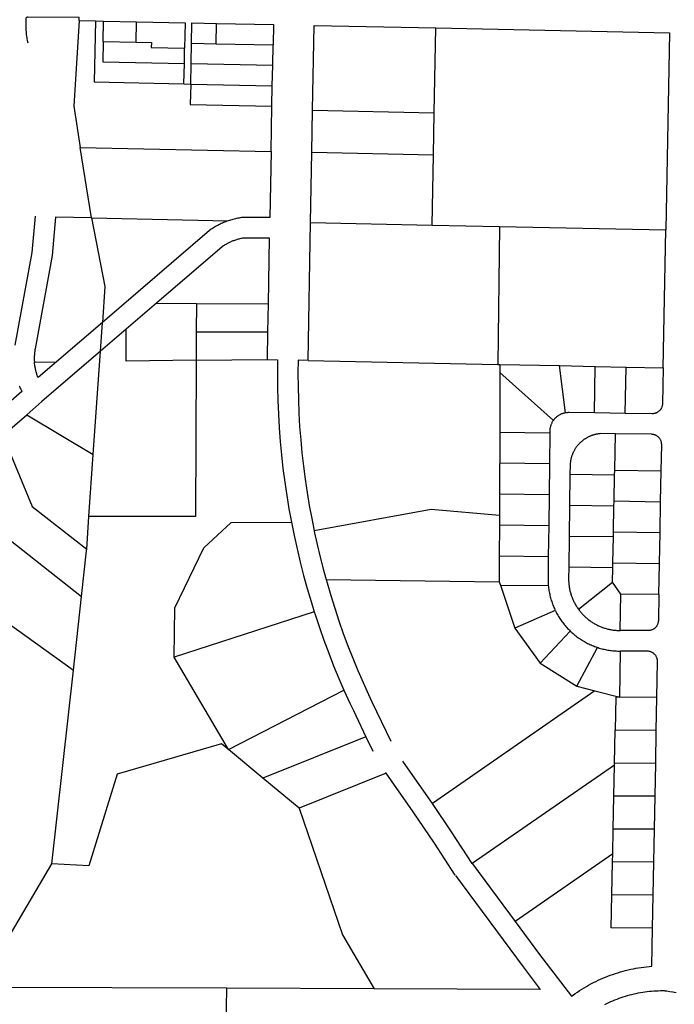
# Model space of a CAD drawing. Header units: feet. Extents: x 1267057 to 1687180, y 157668 to 661817.
# Tile 110 of 157: x 1367097 to 1368687, y 638415 to 640807. Entities that reach past the tile are written whole.
import ezdxf

# ---------------------------------------------------------------- set-up
doc = ezdxf.new("R2010")
doc.units = ezdxf.units.FT
doc.header["$MEASUREMENT"] = 0
doc.layers.add('eatpar', color=32, linetype='Continuous')

msp = doc.modelspace()

# ---------------------------------------------------------------- linework, layer by layer
at = {"layer": 'eatpar'}
for p, q in [((1367241.1, 640804.9), (1367280.5, 640804.1)), ((1367280.5, 640804.1), (1367300.5, 640803.6)), ((1367299.5, 640754.1), (1367300.5, 640803.6)), ((1367300.5, 640803.6), (1367380.4, 640801.9)), ((1367379.2, 640752.4), (1367380.4, 640801.9)), ((1367573.9, 640748.4), (1367574.9, 640797.9)), ((1368103.5, 640580.9), (1368107.2, 640786.9)), ((1367299.5, 640754.1), (1367379.2, 640752.4)), ((1367496.5, 640700.6), (1367497.2, 640738)), ((1367512.9, 640700.2), (1367513.9, 640749.7)), ((1367513.9, 640749.7), (1367573.9, 640748.4)), ((1367573.9, 640748.4), (1367712, 640745.6)), ((1367711.1, 640696.1), (1367712, 640745.6)), ((1367495.4, 640651.1), (1367496.5, 640700.6)), ((1367511.9, 640650.7), (1367512.9, 640700.2)), ((1367512.9, 640700.2), (1367711.1, 640696.1)), ((1367710.2, 640646.6), (1367711.1, 640696.1)), ((1367495.4, 640651.1), (1367511.9, 640650.7)), ((1367511.9, 640650.7), (1367710.2, 640646.6)), ((1367709.4, 640597.1), (1367710.2, 640646.6)), ((1367707.4, 640487), (1367709.4, 640597.1)), ((1367806.2, 640484.9), (1367808.1, 640587)), ((1367808.1, 640587), (1368103.5, 640580.9)), ((1368101.6, 640478.8), (1368103.5, 640580.9)), ((1367243.6, 640496.6), (1367707.4, 640487)), ((1367270.8, 640325.3), (1367243.6, 640496.6)), ((1367803.2, 640314.2), (1367806.2, 640484.9)), ((1367806.2, 640484.9), (1368101.6, 640478.8)), ((1368098.6, 640308), (1368101.6, 640478.8)), ((1367270.8, 640325.3), (1367603.1, 640318.4)), ((1367797.2, 639979.3), (1367803.2, 640314.2)), ((1367803.2, 640314.2), (1368098.6, 640308)), ((1368098.6, 640308), (1368262.4, 640304.6)), ((1368262.4, 640304.6), (1368258.1, 639969.8)), ((1368262.4, 640304.6), (1368666, 640296.4)), ((1368659.5, 639961.4), (1368666, 640296.4)), ((1367428.5, 640118.1), (1367355.1, 640055.1)), ((1367428.5, 640118.1), (1367525.9, 640117.6)), ((1367525.9, 640117.6), (1367525.6, 640048.6)), ((1367525.9, 640117.6), (1367700.8, 640116.9)), ((1367699.5, 640048.6), (1367700.8, 640116.9)), ((1367297.6, 640071.6), (1367186.2, 639975.9)), ((1367292.8, 640001.5), (1367297.6, 640071.6)), ((1367355.1, 640055.1), (1367292.8, 640001.5)), ((1367525.6, 640048.6), (1367525.4, 639979.6)), ((1367525.6, 640048.6), (1367699.5, 640048.6)), ((1367698.2, 639981.4), (1367699.5, 640048.6)), ((1367275.4, 639750.9), (1367292.8, 640001.5)), ((1367132.4, 639974.8), (1367186.2, 639975.9)), ((1367525.4, 639979.6), (1367698.2, 639981.4)), ((1367797.2, 639979.3), (1368258.1, 639969.8)), ((1368258.1, 639969.8), (1368263.1, 639969.6)), ((1368263.1, 639969.6), (1368408.1, 639966.6)), ((1368263.1, 639969.6), (1368263.1, 639949.6)), ((1368408.1, 639966.6), (1368494.6, 639964.8)), ((1368422.5, 639852.1), (1368408.1, 639966.6)), ((1368263.1, 639949.6), (1368262.6, 639804.5)), ((1368263.1, 639949.6), (1368392.9, 639833.8)), ((1368492.5, 639851.7), (1368494.6, 639964.8)), ((1368494.6, 639964.8), (1368569.6, 639963.2)), ((1368567.5, 639850.6), (1368569.6, 639963.2)), ((1368569.6, 639963.2), (1368659.5, 639961.4)), ((1367055.9, 639796.8), (1367113.9, 639847.4)), ((1367113.9, 639847.4), (1367275.4, 639750.9)), ((1368567.5, 639850.6), (1368492.5, 639851.7)), ((1368262.6, 639804.5), (1368262.1, 639654.5)), ((1368384.4, 639802.8), (1368262.6, 639804.5)), ((1368384.4, 639802.8), (1368383.4, 639727.8)), ((1368541.9, 639713), (1368543.5, 639801)), ((1367264.9, 639600.4), (1367275.4, 639750.9)), ((1368383.4, 639727.8), (1368263.8, 639729.5)), ((1368383.4, 639727.8), (1368382.4, 639652.8)), ((1368541.6, 639700.5), (1368541.9, 639713)), ((1368541.9, 639713), (1368654.8, 639711.2)), ((1368653.4, 639636.2), (1368654.8, 639711.2)), ((1368433.2, 639702), (1368432.2, 639627)), ((1368541.6, 639700.5), (1368433.2, 639702)), ((1368540.4, 639637.9), (1368541.6, 639700.5)), ((1366910.9, 639670.2), (1367246.8, 639405.8)), ((1368262.1, 639654.5), (1368262, 639602.3)), ((1368382.4, 639652.8), (1368262.1, 639654.5)), ((1368382.4, 639652.8), (1368381.5, 639577.8)), ((1368540.1, 639625.5), (1368540.4, 639637.9)), ((1368540.4, 639637.9), (1368653.4, 639636.2)), ((1368652, 639561.1), (1368653.4, 639636.2)), ((1368432.2, 639627), (1368431.2, 639552)), ((1368540.1, 639625.5), (1368432.2, 639627)), ((1368538.9, 639562.8), (1368540.1, 639625.5)), ((1367259.4, 639520.5), (1367264.9, 639600.4)), ((1368262, 639602.3), (1368261.9, 639579.5)), ((1368261.9, 639579.5), (1368261.6, 639504.5)), ((1368381.5, 639577.8), (1368261.9, 639579.5)), ((1368381.5, 639577.8), (1368380.5, 639502.8)), ((1368538.6, 639550.5), (1368538.9, 639562.8)), ((1368538.9, 639562.8), (1368652, 639561.1)), ((1368650.5, 639485.9), (1368652, 639561.1)), ((1366775.1, 639551.8), (1367227, 639226.8)), ((1368431.2, 639552), (1368430.2, 639477)), ((1368538.6, 639550.5), (1368431.2, 639552)), ((1368537.5, 639487.7), (1368538.6, 639550.5)), ((1368261.6, 639504.5), (1368261.5, 639441.5)), ((1368261.6, 639504.5), (1368380.5, 639502.8)), ((1368537.2, 639475.5), (1368537.5, 639487.7)), ((1368537.5, 639487.7), (1368650.5, 639485.9)), ((1368537.2, 639475.5), (1368430.2, 639477)), ((1368536.6, 639441), (1368537.2, 639475.5)), ((1368649.1, 639410.8), (1368650.5, 639485.9)), ((1367840.8, 639447.6), (1368261.5, 639441.5)), ((1368261.5, 639441.5), (1368264.4, 639433.1)), ((1368453.8, 639374.9), (1368536.6, 639441)), ((1368556.9, 639411.4), (1368536.6, 639441)), ((1368264.4, 639433.1), (1368380.6, 639432.3)), ((1368264.4, 639433.1), (1368299.1, 639329.4)), ((1367227, 639226.8), (1367246.8, 639405.8)), ((1368555.2, 639323.4), (1368556.9, 639411.4)), ((1368649.1, 639410.8), (1368556.9, 639411.4)), ((1367812.1, 639368.7), (1367471.6, 639258.6)), ((1368397.5, 639371.9), (1368299.1, 639329.4)), ((1368299.1, 639329.4), (1368360.5, 639244)), ((1368360.5, 639244), (1368433.9, 639321.9)), ((1368449.5, 639188), (1368499.8, 639282.3)), ((1368554, 639161.1), (1368556.1, 639273.4)), ((1367603.6, 639034.4), (1367471.6, 639258.6)), ((1367175, 638756.2), (1367227, 639226.8)), ((1368360.5, 639244), (1368449.5, 639188)), ((1367603.6, 639034.4), (1367884.1, 639178.8)), ((1368493.8, 639176.6), (1368099.2, 638903.2)), ((1368449.5, 639188), (1368493.8, 639176.6)), ((1368493.8, 639176.6), (1368554, 639161.1)), ((1368644.4, 639160.6), (1368554, 639161.1)), ((1368642.9, 639080.6), (1368644.4, 639160.6)), ((1368541.2, 639001.2), (1368542.8, 639081.2)), ((1368642.9, 639080.6), (1368542.8, 639081.2)), ((1368641.4, 639000.6), (1368642.9, 639080.6)), ((1367937.6, 639064.9), (1367687.4, 638964.8)), ((1367937.6, 639064.9), (1367954, 639030.6)), ((1367687.4, 638964.8), (1367603.6, 639034.4)), ((1368541.1, 638996.6), (1368195.8, 638757.1)), ((1368539.8, 638921.2), (1368541.1, 638996.6)), ((1368541.1, 638996.6), (1368541.2, 639001.2)), ((1368641.4, 639000.6), (1368541.2, 639001.2)), ((1368639.9, 638920.6), (1368641.4, 639000.6)), ((1367775.1, 638891.9), (1367687.4, 638964.8)), ((1367986.8, 638976.6), (1367775.1, 638891.9)), ((1367986.8, 638976.6), (1367985.2, 638978.7)), ((1368538.2, 638841.2), (1368539.8, 638921.2)), ((1368639.9, 638920.6), (1368539.8, 638921.2)), ((1368638.2, 638840.6), (1368639.9, 638920.6)), ((1368537.1, 638780.8), (1368538.2, 638841.2)), ((1368638.2, 638840.6), (1368538.2, 638841.2)), ((1368636.8, 638760.6), (1368638.2, 638840.6)), ((1368537.1, 638780.8), (1368300, 638616.4)), ((1368536.8, 638761.2), (1368537.1, 638780.8)), ((1368535.1, 638681.2), (1368536.8, 638761.2)), ((1368636.8, 638760.6), (1368536.8, 638761.2)), ((1368635.1, 638680.6), (1368636.8, 638760.6)), ((1368635.1, 638680.6), (1368535.1, 638681.2)), ((1368633.6, 638600.6), (1368635.1, 638680.6)), ((1367598.9, 638454.4), (1367029.2, 638456.6)), ((1367598.9, 638454.4), (1367590.1, 637829.4)), ((1367957.8, 638452.9), (1367598.9, 638454.4))]:
    msp.add_line(p, q, dxfattribs=at)
for points in [[(1367241.1, 640804.9), (1367241.1, 640812.4), (1367116.1, 640813.1), (1367115.1, 640812.9), (1367114.1, 640812.6), (1367113.2, 640812.1), (1367112.4, 640811.4), (1367111.8, 640810.6), (1367111.4, 640808.6), (1367111.1, 640795.1), (1367111.1, 640791.6), (1367111.2, 640788.1), (1367111.4, 640784.6), (1367111.6, 640781.1), (1367111.9, 640777.7), (1367112.2, 640774.2), (1367112.6, 640770.8), (1367113.1, 640767.2), (1367113.6, 640763.8), (1367114.2, 640760.4), (1367114.9, 640756.9), (1367115.5, 640753.5), (1367116.2, 640750.4)], [(1367241.1, 640804.9), (1367227.8, 640596.9), (1367243.6, 640496.6)], [(1367280.5, 640804.1), (1367277.4, 640655.6), (1367495.4, 640651.1)], [(1367380.4, 640801.9), (1367498.5, 640799.5), (1367497.2, 640738)], [(1367513.9, 640749.7), (1367514.9, 640799.2), (1367574.9, 640797.9)], [(1367574.9, 640797.9), (1367712.9, 640795.1), (1367712, 640745.6)], [(1367808.1, 640587), (1367811.9, 640793), (1368107.2, 640786.9)], [(1368107.2, 640786.9), (1368675.1, 640775.1), (1368666, 640296.4)], [(1367299.5, 640754.1), (1367298.4, 640704.6), (1367496.5, 640700.6)], [(1367379.2, 640752.4), (1367416.4, 640751.7), (1367416.1, 640739.7), (1367497.2, 640738)], [(1367511.9, 640650.7), (1367510.9, 640601.2), (1367709.4, 640597.1)], [(1367707.4, 640487), (1367704.5, 640326.6), (1367638.6, 640326.6), (1367635.5, 640326.2), (1367632.5, 640325.8), (1367629.5, 640325.2), (1367626.5, 640324.7), (1367623.5, 640324.1), (1367620.5, 640323.4), (1367617.6, 640322.7), (1367614.6, 640321.9), (1367611.6, 640321.1), (1367608.8, 640320.2), (1367605.9, 640319.3), (1367603.1, 640318.4)], [(1367133.8, 640329.9), (1367125.8, 640241.1), (1367084.9, 640016.3)], [(1367270.8, 640325.3), (1367183.8, 640327.1), (1367175.4, 640234.4), (1367134.1, 640007.4), (1367133.6, 640005.2), (1367133.2, 640003.1), (1367133, 640000.9), (1367132.8, 639998.7), (1367132.5, 639996.6), (1367132.4, 639994.4), (1367132.2, 639992.2), (1367132.1, 639990), (1367132, 639987.8), (1367132, 639985.6), (1367132, 639983.5), (1367132, 639981.3), (1367132.1, 639979.1), (1367132.2, 639976.9), (1367132.4, 639974.8)], [(1367270.8, 640325.3), (1367303.6, 640158.5), (1367297.6, 640071.6)], [(1367603.1, 640318.4), (1367600, 640317.4), (1367597.2, 640316.2), (1367594.4, 640315.2), (1367591.5, 640314), (1367588.8, 640312.8), (1367586, 640311.5), (1367583.2, 640310.2), (1367580.5, 640308.8), (1367577.8, 640307.4), (1367575.1, 640305.9), (1367572.4, 640304.4), (1367569.8, 640302.9), (1367567.1, 640301.3), (1367564.6, 640299.6), (1367562, 640297.9), (1367559.5, 640296.2), (1367557.8, 640295), (1367297.6, 640071.6)], [(1367700.8, 640116.9), (1367703.6, 640276.6), (1367641.9, 640276.6), (1367639.8, 640276.3), (1367637.6, 640275.9), (1367635.5, 640275.5), (1367633.4, 640275.1), (1367631.2, 640274.6), (1367629.1, 640274.1), (1367627, 640273.5), (1367624.9, 640272.9), (1367622.8, 640272.2), (1367620.8, 640271.6), (1367618.6, 640270.9), (1367616.6, 640270.1), (1367614.5, 640269.4), (1367612.5, 640268.6), (1367610.5, 640267.8), (1367608.5, 640266.8), (1367606.5, 640265.9), (1367604.6, 640265), (1367602.6, 640264), (1367600.8, 640263), (1367598.8, 640261.9), (1367596.9, 640260.8), (1367595, 640259.8), (1367593.1, 640258.6), (1367591.4, 640257.4), (1367589.5, 640256.2), (1367588.6, 640255.6), (1367428.5, 640118.1)], [(1367525.4, 639979.6), (1367355.1, 639977.8), (1367355.1, 640055.1)], [(1367292.8, 640001.5), (1367150.5, 639879.4), (1367113.9, 639847.4)], [(1367186.2, 639975.9), (1367141.5, 639937.5), (1367140.9, 639938.8), (1367140.1, 639940.8), (1367139.4, 639942.9), (1367138.6, 639944.9), (1367137.9, 639947), (1367137.2, 639949.1), (1367136.6, 639951.2), (1367136.1, 639953.2), (1367135.5, 639955.4), (1367135, 639957.5), (1367134.6, 639959.6), (1367134.1, 639961.8), (1367133.8, 639963.9), (1367133.5, 639966.1), (1367133.1, 639968.2), (1367132.9, 639970.4), (1367132.6, 639972.6), (1367132.4, 639974.8)], [(1367525.4, 639979.6), (1367523.9, 639600.4), (1367264.9, 639600.4)], [(1367698.2, 639981.4), (1367722.8, 639980.9), (1367722.4, 639947.8), (1367722.6, 639914.7), (1367723.4, 639881.6), (1367724.9, 639848.6), (1367726.8, 639815.6), (1367729.4, 639782.6), (1367732.5, 639749.7), (1367736.1, 639716.8), (1367740.4, 639684), (1367745.2, 639651.3), (1367750.6, 639618.7), (1367756.6, 639586.1)], [(1367797.2, 639979.3), (1367772.8, 639979.8), (1367772.4, 639947.6), (1367772.6, 639915.4), (1367773.4, 639883.2), (1367774.8, 639851.1), (1367776.6, 639818.9), (1367779.1, 639786.8), (1367782.2, 639754.8), (1367785.8, 639722.8), (1367790, 639690.8), (1367794.6, 639658.9), (1367799.9, 639627.2), (1367805.8, 639595.5), (1367811.8, 639565.6)], [(1368659.5, 639961.4), (1368657.9, 639874.2), (1368657.9, 639873.1), (1368657.8, 639871.8), (1368657.5, 639870.5), (1368657.2, 639869.2), (1368656.9, 639867.9), (1368656.5, 639866.7), (1368656.1, 639865.4), (1368655.6, 639864.2), (1368655, 639863.1), (1368654.4, 639861.9), (1368653.6, 639860.8), (1368652.9, 639859.8), (1368652.1, 639858.8), (1368651.2, 639857.8), (1368650.2, 639856.8), (1368649.4, 639855.9), (1368648.4, 639855.1), (1368647.2, 639854.3), (1368646.2, 639853.6), (1368645.1, 639852.9), (1368643.9, 639852.3), (1368642.8, 639851.8), (1368641.5, 639851.3), (1368640.2, 639850.9), (1368639, 639850.5), (1368637.8, 639850.2), (1368636.5, 639850), (1368635.1, 639849.9), (1368633.9, 639849.8), (1368632.6, 639849.8), (1368567.5, 639850.6)], [(1367095.5, 639917.4), (1367096.8, 639914.7), (1367098, 639911.9), (1367099.4, 639909.1), (1367100.6, 639906.4), (1367102, 639903.6), (1366857.2, 639689.8)], [(1368422.5, 639852.1), (1368420.1, 639851.6), (1368418.5, 639851.2), (1368417, 639850.8), (1368415.5, 639850.3), (1368414, 639849.8), (1368412.6, 639849.2), (1368411.1, 639848.6), (1368409.8, 639848), (1368408.2, 639847.2), (1368406.9, 639846.5), (1368405.6, 639845.7), (1368404.2, 639844.8), (1368403, 639843.9), (1368401.8, 639843), (1368400.5, 639842), (1368399.4, 639840.9), (1368398.1, 639839.9), (1368397.1, 639838.8), (1368396, 639837.6), (1368395, 639836.4), (1368394, 639835.2), (1368392.9, 639833.8)], [(1368492.5, 639851.7), (1368431, 639852.6), (1368429.4, 639852.6), (1368427.9, 639852.6), (1368426.2, 639852.4), (1368424.8, 639852.3), (1368422.5, 639852.1)], [(1368392.9, 639833.8), (1368391.9, 639832.5), (1368391, 639831.2), (1368390.2, 639829.8), (1368389.5, 639828.5), (1368388.8, 639827.1), (1368388.1, 639825.6), (1368387.5, 639824.2), (1368386.9, 639822.8), (1368386.4, 639821.2), (1368385.9, 639819.8), (1368385.5, 639818.2), (1368385.1, 639816.7), (1368384.9, 639815.2), (1368384.6, 639813.6), (1368384.4, 639812.1), (1368384.2, 639810.5), (1368384.1, 639808.9), (1368384.1, 639807.4), (1368384.1, 639805.8), (1368384.2, 639804.2), (1368384.4, 639802.8)], [(1368543.5, 639801), (1368507.2, 639801.5), (1368505.9, 639801.3), (1368504.5, 639801.2), (1368503.1, 639801), (1368501.8, 639800.8), (1368500.4, 639800.6), (1368499, 639800.4), (1368497.6, 639800.1), (1368496.2, 639799.8), (1368494.9, 639799.5), (1368493.5, 639799.2), (1368492.2, 639798.8), (1368490.9, 639798.4), (1368489.5, 639798.1), (1368488.2, 639797.6), (1368486.9, 639797.2), (1368485.5, 639796.7), (1368484.2, 639796.2), (1368483, 639795.7), (1368481.6, 639795.1), (1368480.4, 639794.6), (1368479.1, 639794), (1368477.9, 639793.4), (1368476.6, 639792.8), (1368475.4, 639792.1), (1368474.1, 639791.4), (1368473, 639790.8), (1368471.8, 639790), (1368470.6, 639789.2), (1368469.4, 639788.5), (1368468.2, 639787.8), (1368467.1, 639786.9), (1368466, 639786.1), (1368464.9, 639785.3), (1368463.8, 639784.4), (1368462.6, 639783.6), (1368461.6, 639782.7), (1368460.5, 639781.8), (1368459.5, 639780.8), (1368458.5, 639779.9), (1368457.5, 639778.9), (1368456.5, 639777.9), (1368455.5, 639776.9), (1368454.5, 639775.9), (1368453.6, 639774.9), (1368452.6, 639773.8), (1368451.8, 639772.8), (1368450.9, 639771.6), (1368450, 639770.6), (1368449.2, 639769.4), (1368448.4, 639768.3), (1368447.6, 639767.2), (1368446.8, 639766), (1368446, 639764.9), (1368445.2, 639763.7), (1368444.5, 639762.5), (1368443.9, 639761.2), (1368443.1, 639760.1), (1368442.5, 639758.8), (1368441.9, 639757.6), (1368441.2, 639756.3), (1368440.6, 639755.1), (1368440.1, 639753.8), (1368439.5, 639752.5), (1368439, 639751.2), (1368438.5, 639749.9), (1368438, 639748.6), (1368437.6, 639747.2), (1368437.1, 639745.9), (1368436.8, 639744.6), (1368436.4, 639743.2), (1368436, 639741.9), (1368435.6, 639740.6), (1368435.4, 639739.2), (1368435, 639737.9), (1368434.8, 639736.5), (1368434.5, 639735.1), (1368434.2, 639733.8), (1368434.1, 639732.3), (1368433.9, 639730.9), (1368433.8, 639729.6), (1368433.6, 639728.2), (1368433.5, 639726.8), (1368433.5, 639725.5), (1368433.2, 639702)], [(1368654.8, 639711.2), (1368656, 639774.2), (1368656, 639775.6), (1368655.9, 639776.9), (1368655.8, 639778.2), (1368655.5, 639779.5), (1368655.2, 639780.8), (1368654.9, 639782), (1368654.5, 639783.2), (1368654, 639784.5), (1368653.5, 639785.7), (1368652.9, 639786.8), (1368652.2, 639787.9), (1368651.5, 639789.1), (1368650.8, 639790.1), (1368649.9, 639791.1), (1368649, 639792.1), (1368648.1, 639793), (1368647.1, 639793.9), (1368646.1, 639794.7), (1368645, 639795.4), (1368643.9, 639796.2), (1368642.8, 639796.8), (1368641.6, 639797.4), (1368640.4, 639797.9), (1368639.1, 639798.4), (1368637.9, 639798.8), (1368636.6, 639799.1), (1368635.4, 639799.4), (1368634.1, 639799.6), (1368632.8, 639799.7), (1368631.4, 639799.8), (1368543.5, 639801)], [(1367055.9, 639796.8), (1367126.9, 639624.8), (1367259.4, 639520.5)], [(1368262, 639602.3), (1368096.2, 639617.1), (1367811.8, 639565.6)], [(1367471.6, 639258.6), (1367473.6, 639378.1), (1367543.8, 639524.5), (1367610.1, 639585.4), (1367756.6, 639586.1)], [(1367756.6, 639586.1), (1367763.1, 639553.8), (1367770.2, 639521.4), (1367778, 639489.2), (1367786.1, 639457.2), (1367795, 639425.3), (1367804.2, 639393.6), (1367812.1, 639368.7)], [(1367811.8, 639565.6), (1367812.1, 639563.9), (1367819, 639532.5), (1367826.5, 639501.2), (1367834.5, 639470), (1367840.8, 639447.6)], [(1367246.8, 639405.8), (1367259.1, 639517.2), (1367259.4, 639520.5)], [(1368380.5, 639502.8), (1368379.9, 639450.6), (1368379.9, 639447.6), (1368379.9, 639444.5), (1368380, 639441.4), (1368380.1, 639438.4), (1368380.4, 639435.4), (1368380.6, 639432.3)], [(1368430.2, 639477), (1368429.9, 639450), (1368429.9, 639447.8), (1368429.9, 639445.6), (1368430, 639443.4), (1368430.1, 639441.2), (1368430.2, 639439.1), (1368430.4, 639436.9), (1368430.6, 639434.8), (1368430.9, 639432.6), (1368431.1, 639430.4), (1368431.5, 639428.2), (1368431.9, 639426.1), (1368432.2, 639423.9), (1368432.8, 639421.8), (1368433.2, 639419.7), (1368433.8, 639417.6), (1368434.2, 639415.4), (1368434.9, 639413.4), (1368435.5, 639411.2), (1368436.1, 639409.2), (1368436.9, 639407.1), (1368437.6, 639405.1), (1368438.4, 639403.1), (1368439.2, 639401), (1368440, 639399), (1368440.9, 639397), (1368441.9, 639395), (1368442.8, 639393.1), (1368443.8, 639391.1), (1368444.8, 639389.2), (1368445.9, 639387.2), (1368446.9, 639385.4), (1368448, 639383.5), (1368449.1, 639381.6), (1368450.4, 639379.8), (1368451.6, 639378), (1368452.9, 639376.2), (1368453.8, 639374.9)], [(1367840.8, 639447.6), (1367843.1, 639438.9), (1367852.1, 639408.1), (1367861.8, 639377.4), (1367872, 639346.8), (1367882.6, 639316.4), (1367893.9, 639286.2), (1367905.6, 639256.2), (1367918, 639226.5), (1367930.8, 639196.9), (1367944, 639167.6), (1367952.1, 639150.4), (1367998, 639054.4)], [(1368380.6, 639432.3), (1368380.9, 639429.2), (1368381.2, 639426.2), (1368381.8, 639423.2), (1368382.1, 639420.2), (1368382.6, 639417.2), (1368383.2, 639414.2), (1368383.9, 639411.2), (1368384.5, 639408.2), (1368385.2, 639405.2), (1368386, 639402.3), (1368386.9, 639399.4), (1368387.8, 639396.4), (1368388.8, 639393.5), (1368389.6, 639390.6), (1368390.8, 639387.8), (1368391.8, 639384.9), (1368392.9, 639382.1), (1368394.1, 639379.2), (1368395.4, 639376.4), (1368396.6, 639373.7), (1368397.5, 639371.9)], [(1368649.1, 639410.8), (1368647.9, 639347.5), (1368647.8, 639345.2), (1368647.5, 639343.9), (1368647.2, 639342.7), (1368647, 639341.4), (1368646.6, 639340.1), (1368646.1, 639338.9), (1368645.6, 639337.7), (1368645.1, 639336.5), (1368644.5, 639335.4), (1368643.8, 639334.2), (1368643, 639333.2), (1368642.2, 639332.2), (1368641.4, 639331.2), (1368640.5, 639330.2), (1368639.5, 639329.3), (1368638.5, 639328.5), (1368637.5, 639327.7), (1368636.4, 639326.9), (1368635.2, 639326.2), (1368634.1, 639325.7), (1368632.9, 639325.1), (1368631.8, 639324.6), (1368630.5, 639324.2), (1368629.2, 639323.8), (1368627.9, 639323.5), (1368626.6, 639323.3), (1368625.4, 639323.1), (1368624, 639323), (1368622.8, 639323), (1368555.2, 639323.4)], [(1367812.1, 639368.7), (1367814.2, 639362.1), (1367824.6, 639330.7), (1367835.6, 639299.5), (1367847.1, 639268.5), (1367859.2, 639237.7), (1367871.9, 639207.1), (1367884.1, 639178.8)], [(1368397.5, 639371.9), (1368398, 639370.9), (1368399.4, 639368.2), (1368400.8, 639365.5), (1368402.2, 639362.8), (1368403.8, 639360.2), (1368405.2, 639357.6), (1368406.9, 639354.9), (1368408.5, 639352.4), (1368410.2, 639349.8), (1368412, 639347.3), (1368413.8, 639344.9), (1368415.6, 639342.4), (1368417.5, 639340), (1368419.4, 639337.6), (1368421.4, 639335.2), (1368423.4, 639332.9), (1368425.4, 639330.7), (1368427.5, 639328.4), (1368429.5, 639326.2), (1368431.8, 639324.1), (1368433.9, 639321.9)], [(1368453.8, 639374.9), (1368455.4, 639372.7), (1368456.8, 639370.9), (1368458.1, 639369.2), (1368459.5, 639367.6), (1368460.9, 639365.9), (1368462.4, 639364.3), (1368463.9, 639362.7), (1368465.4, 639361.1), (1368466.9, 639359.6), (1368468.5, 639358.1), (1368470, 639356.6), (1368471.6, 639355.1), (1368473.2, 639353.7), (1368475, 639352.2), (1368476.6, 639350.9), (1368478.4, 639349.5), (1368480.1, 639348.2), (1368481.9, 639346.9), (1368483.6, 639345.6), (1368485.5, 639344.4), (1368487.2, 639343.2), (1368489.1, 639342.1), (1368491, 639340.9), (1368492.9, 639339.8), (1368494.8, 639338.8), (1368496.8, 639337.8), (1368498.6, 639336.8), (1368500.6, 639335.8), (1368502.6, 639334.8), (1368504.6, 639333.9), (1368506.6, 639333.1), (1368508.6, 639332.2), (1368510.6, 639331.5), (1368512.6, 639330.7), (1368514.8, 639330), (1368516.8, 639329.3), (1368518.9, 639328.7), (1368521, 639328.1), (1368523.1, 639327.5), (1368525.2, 639326.9), (1368527.4, 639326.4), (1368529.5, 639326), (1368531.6, 639325.6), (1368533.8, 639325.2), (1368535.9, 639324.8), (1368538, 639324.5), (1368540.2, 639324.2), (1368542.4, 639324), (1368544.5, 639323.8), (1368546.8, 639323.6), (1368548.9, 639323.5), (1368551.1, 639323.4), (1368553.2, 639323.4), (1368555.2, 639323.4)], [(1368433.9, 639321.9), (1368436.1, 639319.8), (1368438.4, 639317.8), (1368440.6, 639315.8), (1368443, 639313.8), (1368445.4, 639311.9), (1368447.8, 639310), (1368450.2, 639308.1), (1368452.6, 639306.3), (1368455.1, 639304.6), (1368457.8, 639302.8), (1368460.2, 639301.2), (1368462.9, 639299.6), (1368465.5, 639297.9), (1368468.1, 639296.4), (1368470.8, 639294.9), (1368473.4, 639293.5), (1368476.1, 639292.1), (1368478.9, 639290.8), (1368481.6, 639289.4), (1368484.5, 639288.2), (1368487.2, 639287), (1368490.1, 639285.8), (1368492.9, 639284.7), (1368495.8, 639283.6), (1368498.6, 639282.6), (1368499.8, 639282.3)], [(1368499.8, 639282.3), (1368501.6, 639281.7), (1368504.5, 639280.8), (1368507.4, 639279.9), (1368510.4, 639279.1), (1368513.4, 639278.4), (1368516.2, 639277.7), (1368519.2, 639277.1), (1368522.2, 639276.4), (1368525.2, 639275.9), (1368528.2, 639275.4), (1368531.4, 639274.9), (1368534.4, 639274.6), (1368537.4, 639274.2), (1368540.4, 639274), (1368543.5, 639273.8), (1368546.5, 639273.6), (1368549.6, 639273.4), (1368552.6, 639273.4), (1368553.9, 639273.4), (1368556.1, 639273.4)], [(1368644.4, 639160.6), (1368646, 639247.5), (1368646, 639248.8), (1368645.9, 639250.1), (1368645.8, 639251.4), (1368645.5, 639252.8), (1368645.2, 639254), (1368644.9, 639255.2), (1368644.5, 639256.5), (1368644, 639257.8), (1368643.5, 639258.9), (1368642.9, 639260.1), (1368642.2, 639261.2), (1368641.5, 639262.3), (1368640.8, 639263.4), (1368639.9, 639264.4), (1368639, 639265.3), (1368638.1, 639266.2), (1368637.1, 639267.1), (1368636.1, 639267.9), (1368635, 639268.7), (1368633.9, 639269.4), (1368632.8, 639270.1), (1368631.6, 639270.6), (1368630.4, 639271.2), (1368629.1, 639271.6), (1368627.9, 639272), (1368626.6, 639272.4), (1368625.4, 639272.6), (1368624.1, 639272.8), (1368622.8, 639272.9), (1368621.1, 639273), (1368556.1, 639273.4)], [(1367884.1, 639178.8), (1367885, 639176.8), (1367898.6, 639146.6), (1367907, 639128.9), (1367937.6, 639064.9)], [(1368554, 639161.1), (1368544.2, 639161.2), (1368542.8, 639081.2)], [(1367603.6, 639034.4), (1367586.9, 639048.3), (1367333.5, 638974.6), (1367264.9, 638751.9), (1367175, 638756.2)], [(1368099.2, 638903.2), (1368093.8, 638911.3), (1368040.4, 638987.5), (1368027.1, 639006.1)], [(1368154.1, 638729.4), (1368104, 638806.7), (1368052.5, 638883.1), (1367999.6, 638958.5), (1367986.8, 638976.6)], [(1367775.1, 638891.9), (1367880.6, 638584.2), (1367957.8, 638452.9)], [(1368195.8, 638757.1), (1368145.6, 638834.2), (1368099.2, 638903.2)], [(1367029.2, 638456.6), (1367054.9, 638552.2), (1367175, 638756.2)], [(1368195.8, 638757.1), (1368196.4, 638756.3), (1368300, 638616.4)], [(1368154.9, 638728.1), (1368319.4, 638506.2), (1368361, 638451.3), (1367957.8, 638452.9)], [(1368633.6, 638600.6), (1368533.6, 638601.2), (1368535.1, 638681.2)], [(1368300, 638616.4), (1368359.4, 638536.3), (1368436.8, 638434.8), (1368440.6, 638437.6), (1368445.9, 638441.3), (1368451.1, 638445), (1368456.5, 638448.6), (1368462, 638452.1), (1368467.4, 638455.4), (1368473, 638458.8), (1368478.6, 638461.9), (1368484.2, 638465), (1368490, 638468), (1368495.8, 638470.9), (1368501.5, 638473.7), (1368507.4, 638476.4), (1368513.2, 638478.9), (1368519.2, 638481.4), (1368525.2, 638483.8), (1368531.2, 638486.1), (1368537.4, 638488.2), (1368543.4, 638490.3), (1368549.6, 638492.2), (1368555.8, 638494.1), (1368562, 638495.9), (1368568.2, 638497.5), (1368574.5, 638499), (1368580.8, 638500.4), (1368587.1, 638501.8), (1368593.4, 638502.9), (1368599.8, 638504), (1368606.1, 638504.9), (1368612.5, 638505.8), (1368618.9, 638506.6), (1368625.4, 638507.2), (1368631.8, 638507.7), (1368633.6, 638600.6)], [(1368517.9, 638414.9), (1368522.8, 638417.3), (1368527.6, 638419.6), (1368532.5, 638421.9), (1368537.5, 638424), (1368542.4, 638426.1), (1368547.5, 638428.1), (1368552.5, 638430), (1368557.6, 638431.8), (1368562.8, 638433.5), (1368567.9, 638435.1), (1368573, 638436.7), (1368578.2, 638438.1), (1368583.5, 638439.4), (1368588.8, 638440.8), (1368594, 638441.9), (1368599.2, 638443), (1368604.6, 638443.9), (1368609.9, 638444.9), (1368615.2, 638445.7), (1368620.6, 638446.4), (1368626, 638447), (1368631.4, 638447.5), (1368636.8, 638447.9), (1368642.1, 638448.2), (1368647.5, 638448.5), (1368652.9, 638448.6), (1368658.4, 638448.7), (1368662.1, 638448.6), (1368663.8, 638448.4), (1368668.1, 638447.8), (1368675.8, 638446.7), (1368683.2, 638445.4), (1368690.9, 638443.9)]]:
    msp.add_lwpolyline(points, dxfattribs=at)

doc.saveas('drawing.dxf')
